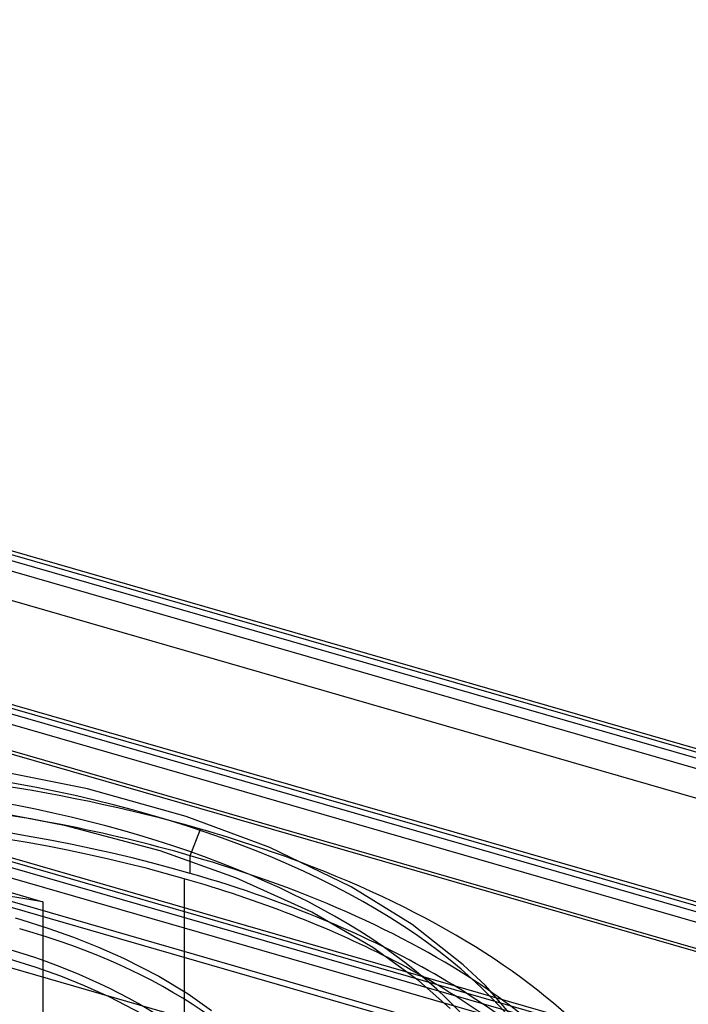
# Model space of a CAD drawing. Header units: millimetres. Extents: x -90 to 88, y -53 to 62.
# Tile 52 of 74: x 4 to 20, y 38 to 62. Entities that reach past the tile are written whole.
import ezdxf

# ---------------------------------------------------------------- set-up
doc = ezdxf.new("R2010")
doc.units = ezdxf.units.MM
doc.layers.add('MAIN-1', color=7, linetype='Continuous')
doc.layers.add('MAIN-2', color=7, linetype='Continuous')

msp = doc.modelspace()

# ---------------------------------------------------------------- linework, layer by layer
at = {"layer": 'MAIN-1'}
for p, q in [((87.038, 24.614), (-41.261, 61.65)), ((-40.903, 61.46), (86.403, 24.71)), ((86.053, 24.407), (-41.253, 61.157)), ((86.949, 23.426), (-42.649, 60.838)), ((22.992, 39.35), (-8.309, 48.385)), ((-8.237, 48.277), (22.873, 39.296)), ((22.417, 39.024), (-7.997, 47.804)), ((21.899, 38.529), (-7.236, 46.939)), ((5.593, 42.848), (3.033, 43.358)), ((8.005, 42.173), (5.593, 42.848)), ((5.062, 41.946), (2.721, 42.395)), ((10.052, 41.409), (8.005, 42.173)), ((7.369, 41.327), (5.062, 41.946)), ((12.035, 40.45), (10.052, 41.409)), ((9.235, 40.665), (7.369, 41.327)), ((8.107, 40.778), (8.107, 41.084)), ((7.958, 40.649), (7.958, 37.893)), ((11.079, 39.828), (9.235, 40.665)), ((13.53, 39.526), (12.035, 40.45)), ((12.569, 38.968), (11.079, 39.828)), ((3.827, 39.691), (3.963, 39.651)), ((3.963, 39.651), (4.627, 39.442)), ((14.772, 38.547), (13.53, 39.526)), ((4.627, 39.442), (5.254, 39.22)), ((5.254, 39.22), (5.862, 38.979)), ((5.862, 38.979), (6.474, 38.706)), ((13.693, 38.153), (12.569, 38.968)), ((3.683, 38.691), (4.33, 38.487)), ((6.474, 38.706), (7.338, 38.263)), ((15.317, 38.037), (14.772, 38.547)), ((4.33, 38.487), (4.933, 38.272)), ((4.933, 38.272), (5.514, 38.04)), ((5.514, 38.04), (6.113, 37.77)), ((7.338, 38.263), (8.053, 37.832)), ((14.458, 37.48), (13.693, 38.153)), ((16.015, 37.241), (15.317, 38.037)), ((8.053, 37.832), (8.625, 37.43)), ((6.113, 37.77), (6.928, 37.347))]:
    msp.add_line(p, q, dxfattribs=at)
for centre, major_axis, start_param, end_param in [((-3.259, 33.194), (19.814, 0), 0.272784, 1.843548), ((-3.643, 31.035), (-23.5, 0), -1.945101, -1.409032), ((-3.643, 30.602), (-23.5, 0), -2.094395, -1.367982), ((-3.643, 30.602), (-23.203, 0), -2.094395, -1.36762), ((-3.643, 31.468), (-24, 0), -2.729553, -2.231657), ((-3.643, 30.602), (-23.5, 0), -2.277879, -2.094395), ((-3.643, 30.602), (-23.203, 0), -2.367635, -2.094395), ((-3.259, 33.194), (-13.395, 0), -2.905497, -2.094395), ((-3.643, 31.035), (-23.5, 0), -2.689672, -2.521721)]:
    msp.add_ellipse(centre, major_axis=major_axis, ratio=0.5, start_param=start_param, end_param=end_param, dxfattribs=at)
at = {"layer": 'MAIN-2'}
for p, q in [((-41.799, 61.574), (87.799, 24.163)), ((-45.049, 58.759), (84.549, 21.348)), ((-48.299, 55.945), (81.299, 18.533)), ((85.135, 16.589), (-43.235, 53.646)), ((-42.385, 51.784), (88.385, 14.034)), ((-31.56, 48.659), (77.56, 17.159)), ((27.456, 36.848), (-12.791, 48.466)), ((-15.127, 46.513), (28.677, 33.868)), ((28.677, 33.956), (-15.041, 46.576)), ((28.677, 33.464), (-15.485, 46.213)), ((28.677, 32.742), (-16.11, 45.671)), ((-8.464, 43.83), (4.505, 40.086)), ((8.107, 41.211), (8.357, 41.861)), ((8.107, 41.084), (8.107, 41.211)), ((4.505, 40.086), (4.505, 34.024)), ((7.958, 37.893), (7.958, 36.68))]:
    msp.add_line(p, q, dxfattribs=at)
for centre, major_axis, start_param, end_param in [((-3.643, 31.468), (-24, 0), -2.094395, -1.096823), ((-3.259, 33.194), (20.814, 0), 0.254513, 1.839883), ((-3.643, 31.035), (-23.5, 0), -2.094395, -1.945101), ((-3.643, 31.468), (-24, 0), -2.231657, -2.094395), ((-3.643, 31.035), (-23.5, 0), -2.521721, -2.094395), ((-3.643, 28.004), (-25.5, 0), -1.896041, -1.444707), ((-3.643, 30.602), (-23.5, 0), -2.591016, -2.277879), ((-3.259, 33.194), (-14.395, 0), -2.929471, -2.094395), ((-3.643, 30.602), (-23.203, 0), -2.646546, -2.367635)]:
    msp.add_ellipse(centre, major_axis=major_axis, ratio=0.5, start_param=start_param, end_param=end_param, dxfattribs=at)

doc.saveas('drawing.dxf')
